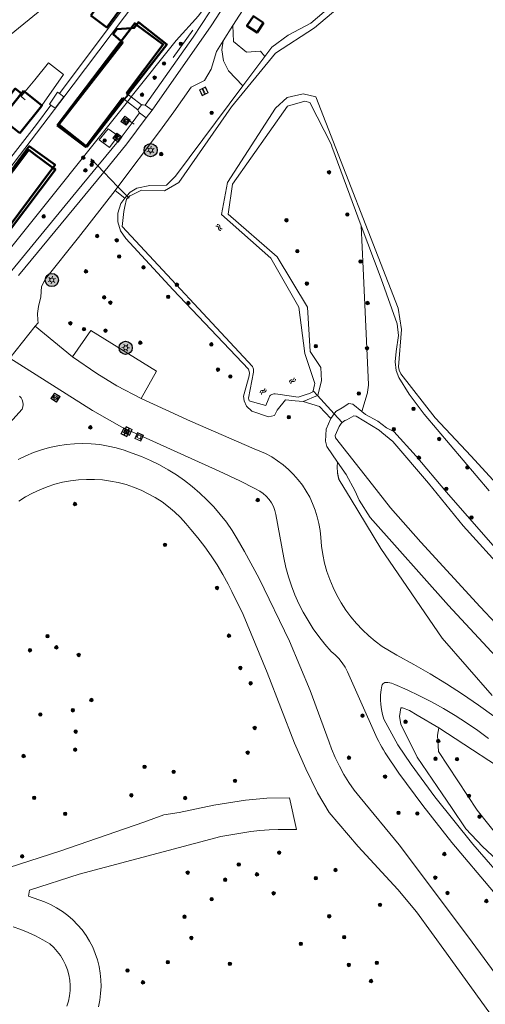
# Model space of a CAD drawing. Header units: metres. Extents: x 94279 to 96109, y 461866 to 463040.
# Tile 16 of 175: x 94819 to 94889, y 462377 to 462527. Entities that reach past the tile are written whole.
import ezdxf

# ---------------------------------------------------------------- set-up
doc = ezdxf.new("R2010")
doc.units = ezdxf.units.M
doc.layers.get('0').update_dxf_attribs({"linetype": 'CONTINUOUS'})
for name, color, linetype, lineweight in [('B-WE-OV-LICHTMAST', 252, 'CONTINUOUS', 25), ('B_BEBOUWINGSGRENS_0', 132, 'CONTINUOUS', 50), ('B_LUIFEL_1', 132, 'CONTINUOUS', 50), ('B_OPSTAL_0', 132, 'CONTINUOUS', 50), ('B_OPSTAL_1', 132, 'CONTINUOUS', 50), ('B_WOONBOOT_LIJN_0', 132, 'CONTINUOUS', 50), ('G_GRENS_ALGEMEEN_0', 251, 'CONTINUOUS', 13), ('K_DUIKER_LIJN_-1', 251, 'CONTINUOUS', 13), ('K_KUNSTWERKGRENS_0', 251, 'CONTINUOUS', 13), ('K_KUNSTWERKGRENS_1', 251, 'CONTINUOUS', 13), ('Q_AFVALBAK_0', 251, 'CONTINUOUS', 13), ('Q_BOOM_0', 251, 'CONTINUOUS', 13), ('Q_ELEKTRAKAST_0', 251, 'CONTINUOUS', 13), ('Q_FIETSENREK_LIJN_0', 251, 'CONTINUOUS', 13), ('Q_INSPECTIE_OF_RIOOLPUT_0', 251, 'CONTINUOUS', 13), ('Q_LICHTMAST_0', 251, 'CONTINUOUS', 13), ('Q_PAAL_STEEN_0', 251, 'CONTINUOUS', 13), ('Q_VERKEERSBORDPAAL_0', 251, 'CONTINUOUS', 13), ('S_GBKN_SYMBOOL_WATER_0', 251, 'CONTINUOUS', 13), ('T_CULTUURGRENS_0', 251, 'CONTINUOUS', 13), ('T_HEK_0', 251, 'CONTINUOUS', 13), ('T_HEK_LIJN_0', 251, 'CONTINUOUS', 13), ('T_WALBESCHERMING_0', 251, 'CONTINUOUS', 13), ('V_WEGGRENS_0', 251, 'CONTINUOUS', 13), ('V_WEGGRENS_1', 251, 'CONTINUOUS', 13), ('W_WALBESCHERMING_LIJN_0', 251, 'CONTINUOUS', 13), ('W_WATERGRENS_0', 251, 'CONTINUOUS', 13)]:
    doc.layers.add(name, color=color, linetype=linetype, lineweight=lineweight)

# ---------------------------------------------------------------- blocks, each defined once
blk = doc.blocks.new('Q_VERKEERSBORDPAAL')
for points in [[(-0.5, 0.5), (0.5, 0.5), (0.5, -0.5), (-0.5, -0.5)], [(-0.08, 0.33), (0.07, 0.33), (0.07, -0.33), (-0.08, -0.33)]]:
    blk.add_lwpolyline(points, close=True)
blk.add_lwpolyline([(-0.44, 0.46), (0.44, 0.46, -0.414214), (0.46, 0.44), (0.46, -0.44, -0.414214), (0.44, -0.46), (-0.44, -0.46, -0.414214), (-0.46, -0.44), (-0.46, 0.44), (-0.46, 0.44), (-0.46, 0.45), (-0.46, 0.45), (-0.46, 0.45), (-0.46, 0.45), (-0.46, 0.45), (-0.46, 0.45), (-0.46, 0.46), (-0.46, 0.46), (-0.46, 0.46), (-0.45, 0.46), (-0.45, 0.46), (-0.45, 0.46), (-0.45, 0.46), (-0.45, 0.46), (-0.45, 0.46), (-0.44, 0.46), (-0.44, 0.46)], format="xyb")
blk = doc.blocks.new('Q_LICHTMAST')
for points in [[(-0.26, 0.15), (-0.52, 0.3)], [(0, 0.3), (0, 0.6)], [(0.26, 0.15), (0.52, 0.3)], [(-0.26, -0.15), (-0.52, -0.3)], [(0, -0.3), (0, -0.6)], [(0.26, -0.15), (0.52, -0.3)]]:
    blk.add_lwpolyline(points)
blk.add_circle((0, 0), 0.3)
blk = doc.blocks.new('Q_PAAL_STEEN')
for points in [[(-0.5, 0.5), (0.5, 0.5), (0.5, -0.5), (-0.5, -0.5)], [(-0.08, 0.33), (0.07, 0.33), (0.07, -0.33), (-0.08, -0.33)]]:
    blk.add_lwpolyline(points, close=True)
blk.add_lwpolyline([(-0.44, 0.46), (0.44, 0.46, -0.414214), (0.46, 0.44), (0.46, -0.44, -0.414214), (0.44, -0.46), (-0.44, -0.46, -0.414214), (-0.46, -0.44), (-0.46, 0.44), (-0.46, 0.44), (-0.46, 0.45), (-0.46, 0.45), (-0.46, 0.45), (-0.46, 0.45), (-0.46, 0.45), (-0.46, 0.45), (-0.46, 0.46), (-0.46, 0.46), (-0.46, 0.46), (-0.45, 0.46), (-0.45, 0.46), (-0.45, 0.46), (-0.45, 0.46), (-0.45, 0.46), (-0.45, 0.46), (-0.44, 0.46), (-0.44, 0.46)], format="xyb")
blk = doc.blocks.new('Q_INSPECTIE_OF_RIOOLPUT')
blk.add_lwpolyline([(-0.5, 0.5), (0.5, 0.5), (0.5, -0.5), (-0.5, -0.5)], close=True)
for points in [[(-0.44, 0.46), (0.44, 0.46, -0.414214), (0.46, 0.44), (0.46, -0.44, -0.414214), (0.44, -0.46), (-0.44, -0.46, -0.414214), (-0.46, -0.44), (-0.46, 0.44), (-0.46, 0.44), (-0.46, 0.45), (-0.46, 0.45), (-0.46, 0.45), (-0.46, 0.45), (-0.46, 0.45), (-0.46, 0.45), (-0.46, 0.46), (-0.46, 0.46), (-0.46, 0.46), (-0.45, 0.46), (-0.45, 0.46), (-0.45, 0.46), (-0.45, 0.46), (-0.45, 0.46), (-0.45, 0.46), (-0.44, 0.46), (-0.44, 0.46)], [(-0.34, 0.1, 0.380426), (-0.28, -0.18)], [(-0.01, 0.27, 0.240218), (-0.34, 0.1)], [(-0.19, 0.04, 0.853344), (-0.19, -0.03)], [(0.33, 0.11, 0.240191), (-0.01, 0.27)], [(0.18, -0.03, 0.849746), (0.18, 0.04)], [(0.27, -0.18, 0.380426), (0.33, 0.11)], [(-0.28, -0.18, 0.148452), (0.01, -0.26)], [(0.01, -0.26, 0.131742), (0.27, -0.18)]]:
    blk.add_lwpolyline(points, format="xyb")
for points in [[(-0.19, 0.04), (0.18, 0.04)], [(0.18, -0.03), (-0.19, -0.03)]]:
    blk.add_lwpolyline(points)
blk = doc.blocks.new('Q_ELEKTRAKAST')
for points in [[(-0.5, 0.5), (0.5, 0.5), (0.5, -0.5), (-0.5, -0.5)], [(-0.26, 0.26), (0.25, 0.26), (0.25, 0.19), (-0.26, 0.19)], [(-0.26, 0.11), (0.25, 0.11), (0.25, -0.33), (-0.26, -0.33)]]:
    blk.add_lwpolyline(points, close=True)
blk.add_lwpolyline([(-0.44, 0.46), (0.44, 0.46, -0.414214), (0.46, 0.44), (0.46, -0.44, -0.414214), (0.44, -0.46), (-0.44, -0.46, -0.414214), (-0.46, -0.44), (-0.46, 0.44), (-0.46, 0.44), (-0.46, 0.45), (-0.46, 0.45), (-0.46, 0.45), (-0.46, 0.45), (-0.46, 0.45), (-0.46, 0.45), (-0.46, 0.46), (-0.46, 0.46), (-0.46, 0.46), (-0.45, 0.46), (-0.45, 0.46), (-0.45, 0.46), (-0.45, 0.46), (-0.45, 0.46), (-0.45, 0.46), (-0.44, 0.46), (-0.44, 0.46)], format="xyb")
blk.add_lwpolyline([(-0.18, 0, -1), (-0.18, -0.07, -1)], format="xyb", close=True)
blk.add_lwpolyline([(0.04, 0.09), (-0.06, -0.11), (0.04, -0.11), (-0.06, -0.31)])
blk = doc.blocks.new('Q_AFVALBAK')
for points in [[(-0.5, 0.5), (0.5, 0.5), (0.5, -0.5), (-0.5, -0.5)], [(-0.34, 0.2), (0.33, 0.2), (0.19, -0.25), (-0.2, -0.25)]]:
    blk.add_lwpolyline(points, close=True)
blk.add_lwpolyline([(-0.44, 0.46), (0.44, 0.46, -0.414214), (0.46, 0.44), (0.46, -0.44, -0.414214), (0.44, -0.46), (-0.44, -0.46, -0.414214), (-0.46, -0.44), (-0.46, 0.44), (-0.46, 0.44), (-0.46, 0.45), (-0.46, 0.45), (-0.46, 0.45), (-0.46, 0.45), (-0.46, 0.45), (-0.46, 0.45), (-0.46, 0.46), (-0.46, 0.46), (-0.46, 0.46), (-0.45, 0.46), (-0.45, 0.46), (-0.45, 0.46), (-0.45, 0.46), (-0.45, 0.46), (-0.45, 0.46), (-0.44, 0.46), (-0.44, 0.46)], format="xyb")
blk = doc.blocks.new('WATERSYMBOOL')
for points in [[(-0.5, 0.15), (-0.44, 0.21), (-0.31, 0.27), (-0.19, 0.27), (-0.06, 0.21), (0, 0.15), (0.06, 0.09), (0.19, 0.02), (0.31, 0.02), (0.44, 0.09), (0.5, 0.15)], [(-0.5, -0.15), (-0.44, -0.09), (-0.31, -0.02), (-0.19, -0.02), (-0.06, -0.09), (0, -0.15), (0.06, -0.21), (0.19, -0.27), (0.31, -0.27), (0.44, -0.21), (0.5, -0.15)]]:
    blk.add_lwpolyline(points)
blk = doc.blocks.new('Q_BOOM')
for radius in [0.27, 0.18, 0.09]:
    blk.add_circle((0, 0), radius)
blk = doc.blocks.new('LM')
at = {"linetype": 'ByBlock'}
h = blk.add_hatch(color=256, dxfattribs=at)
h.dxf.hatch_style = 1
edge = h.paths.add_edge_path()
edge.add_arc((0, 0), 1, 0, 360)
blk.add_circle((0, 0), 1, dxfattribs=at)

msp = doc.modelspace()

# ---------------------------------------------------------------- linework, layer by layer
at = {"layer": 'B_BEBOUWINGSGRENS_0'}
for p, q in [((94819.52, 462515.84), (94819.31, 462516.02)), ((94822.09, 462513.8), (94819.52, 462515.84)), ((94818.73, 462509.56), (94822.01, 462513.69))]:
    msp.add_line(p, q, dxfattribs=at)
for points in [[(94829.52, 462527.45), (94831.96, 462525.65), (94833.76, 462528.1), (94831.32, 462529.9), (94829.52, 462527.45)], [(94819.31, 462516.02), (94815.94, 462511.78), (94818.73, 462509.56)], [(94822.01, 462513.69), (94822.1, 462513.8), (94822.09, 462513.8)]]:
    msp.add_lwpolyline(points, dxfattribs=at)
at = {"layer": 'B_LUIFEL_1'}
msp.add_lwpolyline([(94818.98, 462515.6), (94818.05, 462516.34), (94815.23, 462512.78), (94816.15, 462512.05), (94818.98, 462515.6)], dxfattribs=at)
at = {"layer": 'B_OPSTAL_0'}
msp.add_lwpolyline([(94855.74, 462526.35), (94854.2, 462527.36), (94853.23, 462525.88), (94854.76, 462524.86), (94855.74, 462526.35)], dxfattribs=at)
at = {"layer": 'B_OPSTAL_1'}
for p, q in [((94834.92, 462515.64), (94835.15, 462515.47)), ((94834.56, 462514.72), (94834.35, 462514.89)), ((94814.36, 462491.71), (94823.76, 462504.33))]:
    msp.add_line(p, q, dxfattribs=at)
for points in [[(94835.62, 462525.52), (94833.46, 462525.36), (94832.92, 462524.59), (94834.13, 462523.56)], [(94835.15, 462515.47), (94841.08, 462523.06), (94836.75, 462526.46), (94836.46, 462526.05)], [(94836.46, 462526.05), (94836.11, 462525.56), (94835.62, 462525.52)], [(94834.13, 462523.56), (94834.37, 462523.34), (94824.67, 462510.88), (94828.83, 462507.61)], [(94828.83, 462507.61), (94828.94, 462507.53), (94834.56, 462514.72)], [(94823.76, 462504.33), (94824.08, 462504.75), (94820.17, 462507.6), (94810.25, 462494.14)]]:
    msp.add_lwpolyline(points, dxfattribs=at)
at = {"layer": 'B_WOONBOOT_LIJN_0'}
for p, q in [((94835.62, 462525.52), (94834.13, 462523.56)), ((94834.13, 462523.56), (94824.39, 462510.72)), ((94828.83, 462507.61), (94834.35, 462514.89))]:
    msp.add_line(p, q, dxfattribs=at)
for points in [[(94834.92, 462515.64), (94840.52, 462523.02), (94836.46, 462526.05)], [(94836.46, 462526.05), (94836.18, 462526.26), (94835.62, 462525.52)], [(94824.39, 462510.72), (94828.73, 462507.48), (94828.83, 462507.61)], [(94823.76, 462504.33), (94821.03, 462506.33), (94820.09, 462507.02), (94810.6, 462494.47)], [(94814.36, 462491.71), (94814.64, 462491.5), (94824.14, 462504.05), (94823.76, 462504.33)]]:
    msp.add_lwpolyline(points, dxfattribs=at)
at = {"layer": 'G_GRENS_ALGEMEEN_0'}
msp.add_lwpolyline([(94837.75, 462513.82), (94845.05, 462524.14), (94847.61, 462528.01), (94850.16, 462532)], dxfattribs=at)
at = {"layer": 'K_DUIKER_LIJN_-1'}
for points in [[(94835.32, 462499.69), (94834.98, 462500.05), (94833.63, 462501.45), (94831.47, 462503.67), (94830.57, 462504.6), (94829.54, 462505.67)], [(94863.27, 462470.46), (94863.92, 462469.74), (94866.46, 462466.94), (94867.67, 462465.61)]]:
    msp.add_lwpolyline(points, dxfattribs=at)
at = {"layer": 'K_KUNSTWERKGRENS_0'}
for p, q in [((94824.77, 462515.58), (94824.48, 462515.79)), ((94825.41, 462515.12), (94824.77, 462515.58))]:
    msp.add_line(p, q, dxfattribs=at)
for points in [[(94824.48, 462515.79), (94823.22, 462513.99), (94823.45, 462513.82)], [(94823.45, 462513.82), (94824.09, 462513.37), (94825.41, 462515.12)], [(94833.67, 462509.16), (94832.16, 462510.25), (94830.77, 462508.55), (94832.35, 462507.41), (94833.67, 462509.16)]]:
    msp.add_lwpolyline(points, dxfattribs=at)
at = {"layer": 'K_KUNSTWERKGRENS_1'}
for p, q in [((94837.23, 462513.89), (94835.67, 462515.08)), ((94835.08, 462514.34), (94836.65, 462513.14)), ((94836.65, 462513.14), (94837.23, 462513.89))]:
    msp.add_line(p, q, dxfattribs=at)
msp.add_lwpolyline([(94835.67, 462515.08), (94835.22, 462515.42), (94834.64, 462514.69), (94835.08, 462514.34)], dxfattribs=at)
at = {"layer": 'Q_FIETSENREK_LIJN_0'}
for p, q in [((94835.78, 462511.17), (94835.05, 462511.69)), ((94836.11, 462510.94), (94835.78, 462511.17))]:
    msp.add_line(p, q, dxfattribs=at)
at = {"layer": 'T_CULTUURGRENS_0'}
for p, q in [((94855.95, 462521.23), (94852.6, 462516.76)), ((94865.98, 462466.22), (94865.26, 462464.61))]:
    msp.add_line(p, q, dxfattribs=at)
for points in [[(94877.62, 462542.9), (94868.8, 462534.07), (94867.06, 462530.25), (94865.96, 462528.87), (94862.91, 462526.28), (94859.51, 462524.47), (94857, 462522.63), (94855.95, 462521.23)], [(94855.95, 462521.23), (94855.28, 462522.04), (94853.15, 462521.86), (94851.19, 462523.51), (94851.1, 462525.93)], [(94849.62, 462523.6), (94849.39, 462522.21), (94849.65, 462520.55), (94850.44, 462519.06), (94852.6, 462516.76)], [(94852.6, 462516.76), (94842.36, 462503.07), (94841, 462501.69), (94838.5, 462501.61), (94836.49, 462501.21), (94835.49, 462500.61), (94834.98, 462500.05), (94834.67, 462499.71)], [(94861.77, 462468.84), (94863.92, 462469.74), (94864.01, 462469.78), (94864.56, 462471.94), (94864.45, 462474), (94862.83, 462476.42), (94862.43, 462483.16), (94857.82, 462490.81), (94850.36, 462497.29), (94851.05, 462501.81), (94859.4, 462513.66), (94862, 462514.44), (94862.78, 462514.25), (94866.05, 462507.82), (94866.12, 462507.53), (94870.59, 462495.52)], [(94834.67, 462499.71), (94834.08, 462498.88), (94833.6, 462497.45), (94833.6, 462496.11), (94834.05, 462494.74), (94834.82, 462493.56), (94842.01, 462485.76), (94853.48, 462473.72), (94853.59, 462473.19), (94853.55, 462472.71), (94852.69, 462469.63), (94852.82, 462468.93), (94853.17, 462468.09), (94853.96, 462467.34), (94856.48, 462466.48), (94857.4, 462466.69), (94857.79, 462467.5), (94859.08, 462469.05), (94860.53, 462468.92), (94861.77, 462468.84)], [(94870.67, 462467.28), (94871.48, 462469.98), (94871.51, 462470.16), (94871.53, 462470.33), (94871.56, 462470.51), (94871.58, 462470.68), (94871.61, 462470.86), (94871.63, 462471.03), (94871.66, 462471.21), (94871.68, 462471.39), (94870.89, 462489.01), (94870.59, 462495.52)], [(94870.59, 462495.52), (94873.61, 462487.44), (94876.05, 462480.62), (94876.24, 462478.86), (94875.86, 462476.42), (94875.72, 462474.83), (94875.88, 462473.51), (94876.29, 462472.48), (94877.84, 462469.93), (94880.15, 462466.92), (94889.98, 462455.26)], [(94800.16, 462446.7), (94819.09, 462467.64), (94819.2, 462467.99), (94819.24, 462468.35), (94819.21, 462468.71), (94819.11, 462469.05), (94818.94, 462469.37), (94818.71, 462469.65)], [(94861.77, 462468.84), (94864.23, 462468.06), (94865.98, 462466.22)], [(94870.67, 462467.28), (94869.28, 462468.42), (94868.71, 462468.52), (94867.68, 462467.87), (94866.71, 462467.32), (94866.46, 462466.94), (94865.98, 462466.22)], [(94893.42, 462443.74), (94883.54, 462455.05), (94878.92, 462460.52), (94875.53, 462464.26), (94874.43, 462464.83), (94873.09, 462465.85), (94871.21, 462466.86), (94870.67, 462467.28)], [(94865.26, 462464.61), (94865.17, 462462.78), (94865.34, 462461.99), (94866.98, 462459.61)], [(94890.48, 462424.16), (94882.89, 462432.86), (94873.57, 462446.47), (94869.03, 462453.93), (94867.21, 462456.93), (94867.19, 462456.99), (94867.17, 462457.06), (94867.16, 462457.12), (94867.14, 462457.19), (94867.13, 462457.25), (94867.11, 462457.31), (94867.1, 462457.38), (94867.08, 462457.44), (94867.07, 462457.51), (94867.06, 462457.57), (94867.04, 462457.64), (94867.03, 462457.7), (94867.02, 462457.77), (94867.01, 462457.83), (94867, 462457.9), (94867, 462457.96), (94866.98, 462458.07), (94866.97, 462458.17), (94866.96, 462458.27), (94866.96, 462458.37), (94866.95, 462458.48), (94866.94, 462458.58), (94866.94, 462458.68), (94866.94, 462458.78), (94866.94, 462458.89), (94866.94, 462458.99), (94866.95, 462459.09), (94866.95, 462459.19), (94866.96, 462459.3), (94866.96, 462459.4), (94866.97, 462459.5), (94866.98, 462459.61)], [(94866.98, 462459.61), (94868.29, 462457.72), (94869.64, 462455.19), (94870.29, 462453.84), (94871.93, 462451.18), (94883.82, 462437.84)], [(94883.82, 462437.84), (94900.77, 462419.54)], [(94882.38, 462419.26), (94879.07, 462421.19), (94877.89, 462421.9), (94876.85, 462422.28), (94876.61, 462422.28), (94876.37, 462421), (94876.61, 462419.82), (94879.07, 462414.82), (94882.89, 462409.25), (94884.3, 462407.17), (94886.48, 462403.9), (94889, 462401.23), (94894.85, 462395.78), (94908.1, 462385.38)], [(94882.38, 462419.26), (94882.15, 462418.16), (94882.33, 462415.64), (94888.2, 462406.74), (94893.51, 462400.07), (94908.1, 462385.38)], [(94920.94, 462388.28), (94901.67, 462405.75), (94900.78, 462406.56), (94895.07, 462410.95), (94882.38, 462419.26)]]:
    msp.add_lwpolyline(points, dxfattribs=at)
at = {"layer": 'T_HEK_0'}
msp.add_line((94834.67, 462499.71), (94833.21, 462500.89), dxfattribs=at)
at = {"layer": 'T_HEK_LIJN_0'}
for p, q in [((94842.02, 462521.09), (94845, 462525.22)), ((94822.01, 462513.69), (94821.52, 462512.98)), ((94822.09, 462513.8), (94822.01, 462513.69))]:
    msp.add_line(p, q, dxfattribs=at)
for points in [[(94819.52, 462515.84), (94821, 462517.69), (94823.08, 462520.28), (94825.38, 462518.5), (94822.09, 462513.8)], [(94819.53, 462514.65), (94818.95, 462515.13), (94819.52, 462515.84)]]:
    msp.add_lwpolyline(points, dxfattribs=at)
at = {"layer": 'T_WALBESCHERMING_0'}
for points in [[(94863.5, 462525.55), (94868.93, 462530.23), (94869.48, 462531.63)], [(94835.81, 462500.23), (94837.19, 462500.91), (94840.69, 462500.8), (94842.87, 462502.1), (94850.87, 462513.59), (94857.54, 462521.74), (94863.5, 462525.55)], [(94863.7, 462515.07), (94861.75, 462515.53), (94859.35, 462515.01), (94857.56, 462513.36), (94850.29, 462502.09), (94849.38, 462497.21), (94856.86, 462490.58), (94861.12, 462483.16), (94862.04, 462476.13)], [(94876.24, 462474.08), (94876.69, 462479.74), (94876.17, 462483.01), (94863.7, 462515.07)], [(94834.68, 462498.46), (94834.92, 462499.54), (94835.2, 462499.82), (94835.42, 462500.04), (94835.81, 462500.23)], [(94854.06, 462474.16), (94834.3, 462495.38), (94834.51, 462497.67), (94834.68, 462498.46)], [(94862.04, 462476.13), (94863.54, 462471.54), (94863.49, 462471.34)], [(94857.91, 462469.93), (94857.52, 462469.98), (94857.33, 462469.99), (94857.15, 462469.96), (94856.98, 462469.89), (94856.82, 462469.79), (94856.69, 462469.66), (94856.45, 462469.09), (94856.11, 462468.23), (94854.44, 462468.69), (94853.55, 462468.93), (94853.46, 462469.31), (94854.24, 462473.3), (94854.21, 462473.75), (94854.06, 462474.16)], [(94863.49, 462471.34), (94863.27, 462470.46), (94863.22, 462470.27), (94862.74, 462470.04), (94862.23, 462469.88)], [(94862.23, 462469.88), (94861, 462469.5), (94857.91, 462469.93)], [(94868.37, 462466.06), (94868.09, 462465.92), (94867.67, 462465.61), (94867.51, 462465.49), (94867.22, 462465.03), (94867.22, 462465.02)], [(94873.7, 462464.12), (94873.3, 462464.45), (94869.79, 462466.59), (94869.47, 462466.63), (94868.37, 462466.06)], [(94867.22, 462465.02), (94866.64, 462463.65), (94866.69, 462463.3), (94872.27, 462456.18)]]:
    msp.add_lwpolyline(points, dxfattribs=at)
at = {"layer": 'V_WEGGRENS_0'}
for p, q in [((94851.1, 462525.93), (94849.62, 462523.6)), ((94837.75, 462513.82), (94838.82, 462513.08)), ((94835.78, 462511.17), (94836.89, 462512.66)), ((94836.89, 462512.66), (94837.94, 462511.89)), ((94837.94, 462511.89), (94838.82, 462513.08)), ((94817.21, 462475.42), (94821.09, 462480.26)), ((94821.09, 462480.26), (94826.76, 462475.59)), ((94886.86, 462387.47), (94900.02, 462369.44))]:
    msp.add_line(p, q, dxfattribs=at)
for points in [[(94869.12, 462552.13), (94861.28, 462542.23), (94859.9, 462539.9), (94860.19, 462538.35), (94860.98, 462533.62), (94857.32, 462533.18), (94857.1, 462533.35), (94856.85, 462533.47), (94856.58, 462533.52), (94856.3, 462533.5), (94856.03, 462533.41), (94855.8, 462533.25), (94855.62, 462533.05), (94855.57, 462532.98), (94851.1, 462525.93)], [(94824.77, 462515.58), (94835.81, 462530.37), (94840.09, 462536.91), (94840.37, 462537.87), (94840.32, 462538.46), (94839.96, 462539.01), (94839.31, 462539.61), (94838.42, 462540.2), (94837.66, 462540.36), (94836.71, 462540.21), (94835.66, 462539.72), (94831.03, 462535.77), (94817.15, 462524.41), (94802.48, 462512.85), (94795.5, 462507.73), (94795.75, 462507.04), (94798.77, 462502.62), (94803.35, 462496.95), (94803.58, 462496.46), (94803.45, 462496.03), (94797.04, 462488.21), (94796.4, 462487.39)], [(94838.82, 462513.08), (94847.79, 462525.88), (94851.26, 462531.3)], [(94849.62, 462523.6), (94848.59, 462522), (94847.77, 462519.31), (94846.8, 462517.57), (94844.77, 462516.58), (94842.12, 462512.83), (94839.97, 462509.84), (94833.63, 462501.45), (94833.21, 462500.89)], [(94808.96, 462495.13), (94821.27, 462510.9), (94823.45, 462513.82)], [(94837.23, 462513.89), (94837.49, 462513.86), (94837.75, 462513.82)], [(94836.89, 462512.66), (94836.78, 462512.89), (94836.65, 462513.14)], [(94817.52, 462488.73), (94826.81, 462500), (94830.57, 462504.6), (94833.95, 462508.74), (94835.78, 462511.17)], [(94837.94, 462511.89), (94834.98, 462507.94), (94831.47, 462503.67), (94818.56, 462487.95)], [(94833.21, 462500.89), (94827.67, 462493.74), (94822.62, 462487.43), (94822.02, 462486.3), (94821.95, 462484.72), (94821.56, 462483.26), (94821.42, 462482.17), (94821.45, 462481.17), (94821.51, 462480.77), (94821.09, 462480.26)], [(94826.76, 462475.59), (94829.52, 462479.62), (94839.48, 462473.44), (94837.14, 462469.26)], [(94868.91, 462426.86), (94868.51, 462427.77), (94868.13, 462428.47), (94867.69, 462429.14), (94867.19, 462429.77), (94866.64, 462430.35), (94866.03, 462430.87), (94865.06, 462431.97), (94864.15, 462433.12), (94863.29, 462434.31), (94862.5, 462435.54), (94861.77, 462436.81), (94861.11, 462438.11), (94860.51, 462439.45), (94859.99, 462440.82), (94859.53, 462442.21), (94859.15, 462443.63), (94858.83, 462445.06), (94857.62, 462451.65), (94857.47, 462452.27), (94857.24, 462452.87), (94856.94, 462453.43), (94856.58, 462453.96), (94856.16, 462454.43), (94855.68, 462454.86), (94855.16, 462455.22), (94854.44, 462455.59), (94852.16, 462456.75), (94848.99, 462458.23), (94834.25, 462464.92), (94829.75, 462467.47), (94817.21, 462475.42)], [(94826.76, 462475.59), (94830.42, 462473.08), (94833.47, 462471.22), (94837.14, 462469.26)], [(94837.14, 462469.26), (94844.66, 462465.81), (94854.33, 462461.65), (94856.04, 462460.92), (94856.98, 462460.4), (94857.87, 462459.83), (94858.73, 462459.19), (94859.53, 462458.49), (94860.29, 462457.74), (94860.99, 462456.94), (94861.64, 462456.1), (94862.23, 462455.21), (94862.75, 462454.28), (94863.2, 462453.31), (94863.59, 462452.32), (94863.91, 462451.3), (94864.16, 462450.27), (94864.33, 462449.22), (94864.43, 462448.16), (94864.55, 462446.85), (94864.75, 462445.56), (94865.02, 462444.28), (94865.37, 462443.02), (94865.8, 462441.78), (94866.3, 462440.57), (94866.88, 462439.39), (94867.52, 462438.25), (94868.24, 462437.15), (94869.01, 462436.1), (94869.85, 462435.09), (94870.75, 462434.14), (94871.71, 462433.24), (94872.71, 462432.41)], [(94818.48, 462460.01), (94819.63, 462460.57), (94820.81, 462461.07), (94822.01, 462461.49), (94823.25, 462461.84), (94824.5, 462462.11), (94825.76, 462462.3), (94827.04, 462462.41), (94828.32, 462462.44), (94829.59, 462462.39), (94830.87, 462462.27), (94832.13, 462462.06), (94833.38, 462461.78), (94834.6, 462461.41), (94835.81, 462460.98), (94837.21, 462460.45), (94838.59, 462459.86), (94839.93, 462459.19), (94841.25, 462458.46), (94842.52, 462457.67), (94843.75, 462456.81), (94844.93, 462455.89), (94846.07, 462454.92), (94847.16, 462453.89), (94848.2, 462452.8), (94849.18, 462451.66), (94850.1, 462450.48), (94850.96, 462449.25), (94851.76, 462447.98), (94852.83, 462446.03), (94855.07, 462441.93), (94859.69, 462432.41), (94862.81, 462424.92), (94865.69, 462417.1), (94866.07, 462416.05), (94866.63, 462414.73), (94867.26, 462413.44), (94867.95, 462412.19), (94868.71, 462410.97), (94869.53, 462409.8), (94870.41, 462408.67), (94876.35, 462401.47), (94886.86, 462387.47)], [(94883.51, 462385.05), (94878.99, 462391.32), (94876.16, 462394.68), (94870.12, 462401.22), (94865.71, 462406.41), (94863.92, 462409.39), (94862.15, 462413.02), (94860.47, 462416.95), (94856.28, 462427.64), (94852.64, 462436.47), (94850.92, 462439.97), (94850.37, 462441.09), (94849.57, 462442.56), (94848.71, 462444), (94847.8, 462445.4), (94846.82, 462446.77), (94845.79, 462448.09), (94844.7, 462449.36), (94843.94, 462450.31), (94843.12, 462451.2), (94842.24, 462452.05), (94841.31, 462452.83), (94840.33, 462453.56), (94839.31, 462454.22), (94838.25, 462454.82), (94837.15, 462455.35), (94836.02, 462455.8), (94834.87, 462456.19), (94833.69, 462456.5), (94832.5, 462456.74), (94831.29, 462456.9), (94830.08, 462456.98), (94828.86, 462456.99), (94827.65, 462456.92), (94826.44, 462456.77), (94825.24, 462456.55), (94824.06, 462456.25), (94822.9, 462455.87), (94821.77, 462455.43), (94820.67, 462454.91), (94819.6, 462454.33), (94818.57, 462453.68)], [(94872.71, 462432.41), (94873.77, 462431.63), (94874.87, 462430.93), (94876.01, 462430.28), (94878.56, 462428.9), (94881.07, 462427.45), (94883.55, 462425.93), (94885.98, 462424.35), (94888.38, 462422.72), (94890.73, 462421.02)], [(94901.92, 462381.85), (94890.67, 462394.37), (94884.35, 462401.86), (94879.92, 462407.46), (94876.31, 462412.39), (94874.23, 462415.48), (94873.97, 462415.91), (94873.72, 462416.33), (94873.47, 462416.76), (94873.23, 462417.19), (94873, 462417.63), (94870.33, 462423.64), (94868.91, 462426.86)], [(94889.92, 462417.63), (94888.26, 462418.85), (94886.57, 462420.02), (94884.83, 462421.14), (94883.07, 462422.19), (94881.26, 462423.19), (94879.43, 462424.13), (94877.57, 462425.01), (94875.68, 462425.83), (94875.43, 462425.94), (94875.17, 462426.02), (94874.9, 462426.08), (94874.63, 462426.12), (94874.36, 462426.13), (94874.18, 462426.12), (94874.01, 462426.05), (94873.86, 462425.94), (94873.76, 462425.8), (94873.69, 462425.63), (94873.6, 462425.03)], [(94873.6, 462425.03), (94873.53, 462424.28), (94873.52, 462423.53), (94873.56, 462422.78), (94873.66, 462422.04), (94873.82, 462421.3), (94874.02, 462420.58), (94876.15, 462416.65), (94878.16, 462413.68), (94881.73, 462408.79), (94887.55, 462401.59), (94893.24, 462395.01), (94913.34, 462373.35), (94920.55, 462366.07), (94925.7, 462361.22), (94935.75, 462352.09), (94946.9, 462341.63)], [(94809.22, 462395.49), (94824.79, 462400.52), (94837.59, 462404.91), (94840.61, 462406.03), (94842.92, 462406.38), (94848.19, 462407.49), (94853.01, 462408.25), (94856.25, 462408.58), (94859.71, 462408.64), (94860.75, 462403.81), (94859.36, 462403.83), (94857.97, 462403.81), (94856.58, 462403.75), (94855.19, 462403.65), (94853.8, 462403.52), (94849.26, 462402.77), (94827.73, 462397.01), (94820.22, 462394.59), (94820.07, 462393.7), (94822.48, 462392.83), (94823.42, 462392.42), (94824.33, 462391.93), (94825.2, 462391.38), (94826.02, 462390.77), (94826.8, 462390.09), (94827.52, 462389.36), (94828.18, 462388.57), (94828.79, 462387.74), (94829.32, 462386.86), (94829.8, 462385.95), (94830.19, 462385), (94830.52, 462384.02), (94830.77, 462383.03), (94830.95, 462382.01), (94831.05, 462380.99), (94831.07, 462379.96), (94831.01, 462378.93), (94830.87, 462377.91), (94830.66, 462376.9)], [(94825.9, 462376.98), (94826.13, 462377.75), (94826.3, 462378.54), (94826.39, 462379.34), (94826.4, 462380.14), (94826.34, 462380.94), (94826.2, 462381.74), (94825.98, 462382.51), (94825.69, 462383.26), (94825.33, 462383.98), (94824.91, 462384.67), (94824.42, 462385.31), (94823.88, 462385.9), (94823.28, 462386.43), (94822.23, 462387.08), (94821.14, 462387.66), (94820.02, 462388.18), (94818.88, 462388.64), (94817.71, 462389.03)], [(94898.7, 462363.72), (94894.66, 462369.59), (94883.51, 462385.05)]]:
    msp.add_lwpolyline(points, dxfattribs=at)
at = {"layer": 'V_WEGGRENS_1'}
for p, q in [((94835.15, 462515.47), (94834.56, 462514.72)), ((94835.67, 462515.08), (94835.15, 462515.47)), ((94837.23, 462513.89), (94835.67, 462515.08)), ((94834.56, 462514.72), (94835.07, 462514.33)), ((94835.07, 462514.33), (94836.65, 462513.14))]:
    msp.add_line(p, q, dxfattribs=at)
at = {"layer": 'W_WALBESCHERMING_LIJN_0'}
for p, q in [((94835.67, 462515.08), (94835.08, 462514.34)), ((94835.67, 462515.08), (94835.67, 462515.08)), ((94835.08, 462514.34), (94835.07, 462514.33))]:
    msp.add_line(p, q, dxfattribs=at)
for points in [[(94824.79, 462514.22), (94840.58, 462535.16)], [(94848.89, 462531.62), (94848.63, 462531.22), (94845.86, 462527.39), (94842.49, 462523.63), (94835.67, 462515.08)], [(94809.75, 462494.52), (94809.76, 462494.53), (94824.79, 462514.22)], [(94835.07, 462514.33), (94817.33, 462492.09), (94815.69, 462489.95), (94815.64, 462489.88)]]:
    msp.add_lwpolyline(points, dxfattribs=at)
at = {"layer": 'W_WATERGRENS_0'}
for points in [[(94891.14, 462456.33), (94887.27, 462460.54), (94881.79, 462466.34), (94876.57, 462473.01), (94876.32, 462473.58), (94876.24, 462474.08)], [(94892.46, 462442.86), (94886.06, 462449.96), (94880.78, 462456.44), (94875.36, 462462.77), (94873.7, 462464.12)], [(94872.27, 462456.18), (94875.02, 462452.67), (94879.62, 462447.44), (94888.63, 462437.66), (94898.16, 462427.49)]]:
    msp.add_lwpolyline(points, dxfattribs=at)

# ---------------------------------------------------------------- block references
at = {"layer": 'B-WE-OV-LICHTMAST'}
for p in [(94838.6, 462506.99), (94823.59, 462487.27), (94834.81, 462476.98)]:
    msp.add_blockref('LM', p, dxfattribs=at)
at = {"layer": 'Q_AFVALBAK_0', "rotation": 155.5748001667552}
msp.add_blockref('Q_AFVALBAK', (94836.84, 462463.44), dxfattribs=at)
at = {"layer": 'Q_BOOM_0'}
for p, rotation in [((94843.18, 462523.14), 48.06848984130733), ((94840.64, 462520.15), 51.41649143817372), ((94839.21, 462518.01), 51.41649143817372), ((94837.3, 462515.41), 51.41649143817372), ((94847.87, 462512.66), 53.1978302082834), ((94831.62, 462508.47), 144.2021376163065), ((94828.37, 462505.85), 51.41649143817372), ((94840.21, 462506.4), 52.95686889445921), ((94829.65, 462504.76), 50.7533041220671), ((94829.78, 462505.25), 50.74380107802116), ((94828.7, 462503.92), 50.7533041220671), ((94865.69, 462503.63), 110.4440812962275), ((94822.36, 462496.93), 51.41649143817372), ((94868.46, 462497.22), 110.4440812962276), ((94859.22, 462496.35), 139.0000427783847), ((94830.48, 462493.95), 52.2533561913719), ((94833.46, 462493.3), 123.2375929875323), ((94833.83, 462490.85), 132.7042003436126), ((94860.87, 462491.66), 121.0385551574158), ((94837.51, 462489.19), 132.7042003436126), ((94870.48, 462490.08), 92.57780188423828), ((94828.78, 462488.59), 51.2926305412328), ((94842.59, 462486.55), 132.9595785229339), ((94862.33, 462486.73), 121.0385551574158), ((94831.54, 462484.64), 55.59775575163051), ((94841.27, 462484.71), 133.5946241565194), ((94832.49, 462483.84), 148.2142092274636), ((94844.32, 462483.78), 133.5946241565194), ((94871.54, 462483.78), 92.57675030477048), ((94826.41, 462480.7), 55.59775575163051), ((94828.48, 462479.81), 55.59775575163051), ((94831.74, 462479.59), 148.2142092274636), ((94837.03, 462477.75), 148.2142092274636), ((94847.82, 462477.49), 133.5946241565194), ((94863.68, 462477.22), 93.4597493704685), ((94871.46, 462476.9), 92.57675030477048), ((94848.83, 462473.67), 133.5946241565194), ((94850.7, 462472.61), 74.31291307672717), ((94870.21, 462470.03), 73.29491323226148), ((94878.52, 462467.7), 127.5510571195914), ((94859.58, 462466.45), 50.16906877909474), ((94829.45, 462464.89), 150.4445300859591), ((94875.53, 462464.62), 152.6288925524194), ((94882.41, 462463.13), 130.1556408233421), ((94879.35, 462460.29), 130.2246111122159), ((94886.7, 462458.81), 130.1556408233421), ((94883.49, 462455.55), 130.2246111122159), ((94854.87, 462453.85), 145.2651404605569), ((94827.11, 462453.25), 6.938138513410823), ((94887.31, 462451.21), 131.1306463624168), ((94840.78, 462447.05), 128.8951380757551), ((94848.68, 462440.51), 118.3239149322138), ((94822.94, 462433.18), 55.58569915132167), ((94850.49, 462433.25), 112.3886208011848), ((94820.28, 462431.04), 55.58569915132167), ((94824.29, 462431.48), 55.58569915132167), ((94827.68, 462430.32), 55.58569915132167), ((94852.23, 462428.36), 112.3886208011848), ((94853.79, 462426.03), 111.4049565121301), ((94829.61, 462423.48), 18.92773447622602), ((94826.78, 462421.93), 18.92773447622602), ((94821.85, 462421.28), 18.92773447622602), ((94870.78, 462421.1), 113.8926419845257), ((94854.4, 462419.24), 111.4049565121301), ((94877.31, 462420.18), 101.3006024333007), ((94827.22, 462418.69), 18.92773447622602), ((94827.15, 462415.93), 18.92773447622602), ((94882.27, 462417.25), 94.08561678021), ((94819.31, 462414.97), 17.88794145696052), ((94853.34, 462415.49), 5.686110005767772), ((94868.72, 462414.71), 115.9034252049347), ((94881.85, 462414.56), 123.4068700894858), ((94885.13, 462414.49), 123.4068700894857), ((94837.68, 462413.33), 20.39979575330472), ((94842.1, 462412.57), 11.9275628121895), ((94874.2, 462411.85), 124.0476559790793), ((94851.42, 462411.2), 8.939043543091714), ((94820.92, 462408.63), 17.88794145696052), ((94835.68, 462409.02), 18.92773447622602), ((94843.85, 462408.59), 11.9275628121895), ((94886.95, 462408.93), 123.4068700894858), ((94825.62, 462406.2), 18.92773447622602), ((94876.24, 462406.35), 129.515406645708), ((94879.1, 462406.24), 128.3855600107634), ((94888.54, 462405.76), 128.523364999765), ((94819.09, 462399.73), 17.88794145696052), ((94858.11, 462400.3), 0.9054613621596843), ((94883.2, 462400.09), 130.1216308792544), ((94851.98, 462398.5), 9.429574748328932), ((94844.23, 462397.27), 14.96337557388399), ((94854.75, 462397), 5.481296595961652), ((94866.67, 462397.66), 132.7341155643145), ((94881.83, 462396.51), 126.9242275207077), ((94849.92, 462396.18), 14.96337557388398), ((94863.68, 462396.42), 102.1409738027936), ((94857.28, 462394.13), 2.428774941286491), ((94883.68, 462394.18), 126.9242275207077), ((94847.86, 462393.23), 14.96337557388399), ((94873.44, 462392.37), 132.7341155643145), ((94889.58, 462392.95), 131.942182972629), ((94843.74, 462390.56), 14.96337557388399), ((94865.72, 462390.64), 132.7341155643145), ((94867.99, 462387.46), 130.0793839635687), ((94844.79, 462387.35), 14.96337557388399), ((94861.4, 462386.45), 178.5093681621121), ((94841.21, 462383.66), 95.46673561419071), ((94850.64, 462383.42), 38.27695429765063), ((94868.69, 462383.25), 154.7196056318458), ((94872.95, 462383.56), 125.7955514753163), ((94835.09, 462382.4), 95.46673561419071), ((94837.44, 462380.6), 91.11348039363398), ((94872.07, 462380.8), 145.4251621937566)]:
    msp.add_blockref('Q_BOOM', p, dxfattribs=dict(at, rotation=rotation))
at = {"layer": 'Q_ELEKTRAKAST_0'}
for p, rotation in [((94834.79, 462511.47), 53.10671154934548), ((94833.55, 462508.9), 52.92646378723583)]:
    msp.add_blockref('Q_ELEKTRAKAST', p, dxfattribs=dict(at, rotation=rotation))
at = {"layer": 'Q_INSPECTIE_OF_RIOOLPUT_0', "rotation": 147.6252830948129}
msp.add_blockref('Q_INSPECTIE_OF_RIOOLPUT', (94824.16, 462469.42), dxfattribs=at)
at = {"layer": 'Q_LICHTMAST_0'}
for p, rotation in [((94838.6, 462506.99), 52.95686889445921), ((94823.59, 462487.27), 51.2926305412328), ((94834.81, 462476.98), 148.2142092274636)]:
    msp.add_blockref('Q_LICHTMAST', p, dxfattribs=dict(at, rotation=rotation))
at = {"layer": 'Q_PAAL_STEEN_0', "rotation": 155.5748001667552}
msp.add_blockref('Q_PAAL_STEEN', (94835.15, 462464.34), dxfattribs=at)
at = {"layer": 'Q_VERKEERSBORDPAAL_0'}
for p, rotation in [((94846.68, 462515.93), 26.07825820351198), ((94834.76, 462464.14), 155.5748001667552)]:
    msp.add_blockref('Q_VERKEERSBORDPAAL', p, dxfattribs=dict(at, rotation=rotation))
at = {"layer": 'S_GBKN_SYMBOOL_WATER_0'}
for p, rotation in [((94849, 462495.25), 138.4749707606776), ((94860.15, 462471.98), 43.23545582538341), ((94855.68, 462470.36), 43.47537723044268)]:
    msp.add_blockref('WATERSYMBOOL', p, dxfattribs=dict(at, rotation=rotation))

doc.saveas('drawing.dxf')
